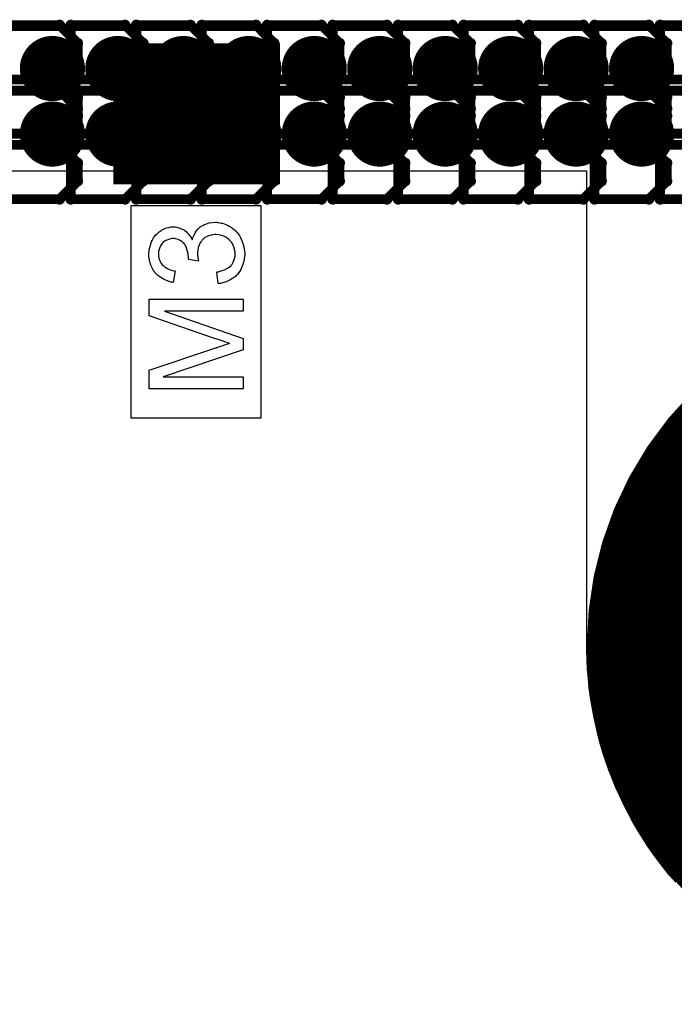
# Model space of a CAD drawing. Extents: x -2.2 to 8.3, y -2.9 to 5.2.
# Tile 36 of 205: x 0.587 to 0.788, y 1.265 to 1.567. Entities that reach past the tile are written whole.
import ezdxf

# ---------------------------------------------------------------- set-up
doc = ezdxf.new("R2010")
doc.units = 0
doc.layers.get('0').update_dxf_attribs({"linetype": 'CONTINUOUS'})
for name, color, linetype in [('acc-ni-360-20-in-a_copper_signal_bot', 5, 'CONTINUOUS'), ('acc-ni-360-20-in-a_copper_signal_top', 1, 'CONTINUOUS'), ('acc-ni-360-20-in-a_drawing_1', 1, 'CONTINUOUS'), ('acc-ni-360-20-in-a_drillmap_1', 1, 'CONTINUOUS'), ('acc-ni-360-20-in-a_legend_top', 2, 'CONTINUOUS'), ('acc-ni-360-20-in-a_pth_drill', 1, 'CONTINUOUS'), ('acc-ni-360-20-in-a_soldermask_bot', 1, 'CONTINUOUS'), ('acc-ni-360-20-in-a_soldermask_top', 1, 'CONTINUOUS')]:
    doc.layers.add(name, color=color, linetype=linetype)

# ---------------------------------------------------------------- blocks, each defined once
blk = doc.blocks.new('D12')
at = {"const_width": 0.03}
blk.add_lwpolyline([(-0.0215, 0), (0.0215, 0)], dxfattribs=at)
blk = doc.blocks.new('D16')
at = {"const_width": 0.01}
blk.add_lwpolyline([(-0.005, 0, 1), (0.005, 0, 1)], format="xyb", close=True, dxfattribs=at)
blk = doc.blocks.new('D20')
at = {"const_width": 0.11}
blk.add_lwpolyline([(-0.055, 0, 1), (0.055, 0, 1)], format="xyb", close=True, dxfattribs=at)
blk = doc.blocks.new('D22')
at = {"const_width": 0.04331}
blk.add_lwpolyline([(-0.02559, 0), (0.02559, 0)], dxfattribs=at)
blk = doc.blocks.new('D25')
at = {"const_width": 0.032}
blk.add_lwpolyline([(-0.0225, 0), (0.0225, 0)], dxfattribs=at)
blk = doc.blocks.new('D37')
at = {"const_width": 0.005}
blk.add_lwpolyline([(-0.0025, 0, 1), (0.0025, 0, 1)], format="xyb", close=True, dxfattribs=at)
blk = doc.blocks.new('D40')
at = {"const_width": 0.001667}
blk.add_lwpolyline([(-0.000833, 0, 1), (0.000833, 0, 1)], format="xyb", close=True, dxfattribs=at)
blk = doc.blocks.new('D42')
at = {"const_width": 0.0025}
blk.add_lwpolyline([(-0.00125, 0, 1), (0.00125, 0, 1)], format="xyb", close=True, dxfattribs=at)

msp = doc.modelspace()

# ---------------------------------------------------------------- linework, layer by layer
at = {"layer": 'acc-ni-360-20-in-a_copper_signal_top', "color": 1}
for points in [[(0.3455, 1.563976), (1.071512, 1.563976)], [(0.788791, 1.302466), (0.78692, 1.304656), (0.785108, 1.306894), (0.783355, 1.309179), (0.781662, 1.311508), (0.78003, 1.313882), (0.778462, 1.316297), (0.776957, 1.318753), (0.775517, 1.321247), (0.774143, 1.323778), (0.772836, 1.326344), (0.771596, 1.328943), (0.770424, 1.331574), (0.769322, 1.334235), (0.76829, 1.336924), (0.767329, 1.339639), (0.766439, 1.342378), (0.765621, 1.345139), (0.764875, 1.347921), (0.764203, 1.350721), (0.763604, 1.353538), (0.76308, 1.35637), (0.762629, 1.359214), (0.762253, 1.36207), (0.761952, 1.364934), (0.761726, 1.367805), (0.761575, 1.370681), (0.7615, 1.37356), (0.7615, 1.375), (0.7615, 1.375), (0.7615, 1.37644), (0.7615, 1.520669), (0.4815, 1.520669)]]:
    msp.add_lwpolyline(points, dxfattribs=at)
at = {"layer": 'acc-ni-360-20-in-a_drawing_1', "color": 1, "const_width": 0.003}
for points in [[(0.599624, 1.565493), (0.582962, 1.565493)], [(0.605177, 1.559939), (0.599624, 1.565493)], [(0.603062, 1.565493), (0.603062, 1.532171)], [(0.619723, 1.565493), (0.603062, 1.565493)], [(0.625277, 1.559939), (0.619723, 1.565493)], [(0.623162, 1.565493), (0.623162, 1.532171)], [(0.639823, 1.565493), (0.623162, 1.565493)], [(0.645377, 1.559939), (0.639823, 1.565493)], [(0.643262, 1.565493), (0.643262, 1.532171)], [(0.659923, 1.565493), (0.643262, 1.565493)], [(0.665477, 1.559939), (0.659923, 1.565493)], [(0.663362, 1.565493), (0.663362, 1.532171)], [(0.680023, 1.565493), (0.663362, 1.565493)], [(0.685577, 1.559939), (0.680023, 1.565493)], [(0.683462, 1.565493), (0.683462, 1.532171)], [(0.700123, 1.565493), (0.683462, 1.565493)], [(0.705677, 1.559939), (0.700123, 1.565493)], [(0.703562, 1.565493), (0.703562, 1.532171)], [(0.720223, 1.565493), (0.703562, 1.565493)], [(0.725777, 1.559939), (0.720223, 1.565493)], [(0.723662, 1.565493), (0.723662, 1.532171)], [(0.740323, 1.565493), (0.723662, 1.565493)], [(0.745877, 1.559939), (0.740323, 1.565493)], [(0.743762, 1.565493), (0.743762, 1.532171)], [(0.760423, 1.565493), (0.743762, 1.565493)], [(0.765977, 1.559939), (0.760423, 1.565493)], [(0.763861, 1.565493), (0.763861, 1.532171)], [(0.780523, 1.565493), (0.763861, 1.565493)], [(0.786077, 1.559939), (0.780523, 1.565493)], [(0.783961, 1.565493), (0.783961, 1.532171)], [(0.800623, 1.565493), (0.783961, 1.565493)], [(0.605177, 1.554386), (0.605177, 1.559939)], [(0.625277, 1.554386), (0.625277, 1.559939)], [(0.645377, 1.554386), (0.645377, 1.559939)], [(0.665477, 1.554386), (0.665477, 1.559939)], [(0.685577, 1.554386), (0.685577, 1.559939)], [(0.705677, 1.554386), (0.705677, 1.559939)], [(0.725777, 1.554386), (0.725777, 1.559939)], [(0.745877, 1.554386), (0.745877, 1.559939)], [(0.765977, 1.554386), (0.765977, 1.559939)], [(0.786077, 1.554386), (0.786077, 1.559939)], [(0.599624, 1.548832), (0.605177, 1.554386)], [(0.619723, 1.548832), (0.625277, 1.554386)], [(0.639823, 1.548832), (0.645377, 1.554386)], [(0.659923, 1.548832), (0.665477, 1.554386)], [(0.680023, 1.548832), (0.685577, 1.554386)], [(0.700123, 1.548832), (0.705677, 1.554386)], [(0.720223, 1.548832), (0.725777, 1.554386)], [(0.740323, 1.548832), (0.745877, 1.554386)], [(0.760423, 1.548832), (0.765977, 1.554386)], [(0.780523, 1.548832), (0.786077, 1.554386)], [(0.599624, 1.548832), (0.582962, 1.548832)], [(0.582962, 1.548832), (0.599624, 1.548832)], [(0.605177, 1.543278), (0.599624, 1.548832)], [(0.619723, 1.548832), (0.603062, 1.548832)], [(0.603062, 1.548832), (0.619723, 1.548832)], [(0.625277, 1.543278), (0.619723, 1.548832)], [(0.639823, 1.548832), (0.623162, 1.548832)], [(0.623162, 1.548832), (0.639823, 1.548832)], [(0.645377, 1.543278), (0.639823, 1.548832)], [(0.659923, 1.548832), (0.643262, 1.548832)], [(0.643262, 1.548832), (0.659923, 1.548832)], [(0.665477, 1.543278), (0.659923, 1.548832)], [(0.680023, 1.548832), (0.663362, 1.548832)], [(0.663362, 1.548832), (0.680023, 1.548832)], [(0.685577, 1.543278), (0.680023, 1.548832)], [(0.700123, 1.548832), (0.683462, 1.548832)], [(0.683462, 1.548832), (0.700123, 1.548832)], [(0.705677, 1.543278), (0.700123, 1.548832)], [(0.720223, 1.548832), (0.703562, 1.548832)], [(0.703562, 1.548832), (0.720223, 1.548832)], [(0.725777, 1.543278), (0.720223, 1.548832)], [(0.740323, 1.548832), (0.723662, 1.548832)], [(0.723662, 1.548832), (0.740323, 1.548832)], [(0.745877, 1.543278), (0.740323, 1.548832)], [(0.760423, 1.548832), (0.743762, 1.548832)], [(0.743762, 1.548832), (0.760423, 1.548832)], [(0.765977, 1.543278), (0.760423, 1.548832)], [(0.780523, 1.548832), (0.763861, 1.548832)], [(0.763861, 1.548832), (0.780523, 1.548832)], [(0.786077, 1.543278), (0.780523, 1.548832)], [(0.800623, 1.548832), (0.783961, 1.548832)], [(0.783961, 1.548832), (0.800623, 1.548832)], [(0.599624, 1.545393), (0.582962, 1.545393)], [(0.605177, 1.53984), (0.599624, 1.545393)], [(0.603062, 1.545393), (0.603062, 1.512071)], [(0.619723, 1.545393), (0.603062, 1.545393)], [(0.605177, 1.537725), (0.605177, 1.543278)], [(0.625277, 1.53984), (0.619723, 1.545393)], [(0.623162, 1.545393), (0.623162, 1.512071)], [(0.639823, 1.545393), (0.623162, 1.545393)], [(0.625277, 1.537725), (0.625277, 1.543278)], [(0.645377, 1.53984), (0.639823, 1.545393)], [(0.643262, 1.545393), (0.643262, 1.512071)], [(0.659923, 1.545393), (0.643262, 1.545393)], [(0.645377, 1.537725), (0.645377, 1.543278)], [(0.665477, 1.53984), (0.659923, 1.545393)], [(0.663362, 1.545393), (0.663362, 1.512071)], [(0.680023, 1.545393), (0.663362, 1.545393)], [(0.665477, 1.537725), (0.665477, 1.543278)], [(0.685577, 1.53984), (0.680023, 1.545393)], [(0.683462, 1.545393), (0.683462, 1.512071)], [(0.700123, 1.545393), (0.683462, 1.545393)], [(0.685577, 1.537725), (0.685577, 1.543278)], [(0.705677, 1.53984), (0.700123, 1.545393)], [(0.703562, 1.545393), (0.703562, 1.512071)], [(0.720223, 1.545393), (0.703562, 1.545393)], [(0.705677, 1.537725), (0.705677, 1.543278)], [(0.725777, 1.53984), (0.720223, 1.545393)], [(0.723662, 1.545393), (0.723662, 1.512071)], [(0.740323, 1.545393), (0.723662, 1.545393)], [(0.725777, 1.537725), (0.725777, 1.543278)], [(0.745877, 1.53984), (0.740323, 1.545393)], [(0.743762, 1.545393), (0.743762, 1.512071)], [(0.760423, 1.545393), (0.743762, 1.545393)], [(0.745877, 1.537725), (0.745877, 1.543278)], [(0.765977, 1.53984), (0.760423, 1.545393)], [(0.763861, 1.545393), (0.763861, 1.512071)], [(0.780523, 1.545393), (0.763861, 1.545393)], [(0.765977, 1.537725), (0.765977, 1.543278)], [(0.786077, 1.53984), (0.780523, 1.545393)], [(0.783961, 1.545393), (0.783961, 1.512071)], [(0.800623, 1.545393), (0.783961, 1.545393)], [(0.786077, 1.537725), (0.786077, 1.543278)], [(0.605177, 1.534286), (0.605177, 1.53984)], [(0.625277, 1.534286), (0.625277, 1.53984)], [(0.645377, 1.534286), (0.645377, 1.53984)], [(0.665477, 1.534286), (0.665477, 1.53984)], [(0.685577, 1.534286), (0.685577, 1.53984)], [(0.705677, 1.534286), (0.705677, 1.53984)], [(0.725777, 1.534286), (0.725777, 1.53984)], [(0.745877, 1.534286), (0.745877, 1.53984)], [(0.765977, 1.534286), (0.765977, 1.53984)], [(0.786077, 1.534286), (0.786077, 1.53984)], [(0.599624, 1.532171), (0.605177, 1.537725)], [(0.619723, 1.532171), (0.625277, 1.537725)], [(0.639823, 1.532171), (0.645377, 1.537725)], [(0.659923, 1.532171), (0.665477, 1.537725)], [(0.680023, 1.532171), (0.685577, 1.537725)], [(0.700123, 1.532171), (0.705677, 1.537725)], [(0.720223, 1.532171), (0.725777, 1.537725)], [(0.740323, 1.532171), (0.745877, 1.537725)], [(0.760423, 1.532171), (0.765977, 1.537725)], [(0.780523, 1.532171), (0.786077, 1.537725)], [(0.599624, 1.528732), (0.605177, 1.534286)], [(0.619723, 1.528732), (0.625277, 1.534286)], [(0.639823, 1.528732), (0.645377, 1.534286)], [(0.659923, 1.528732), (0.665477, 1.534286)], [(0.680023, 1.528732), (0.685577, 1.534286)], [(0.700123, 1.528732), (0.705677, 1.534286)], [(0.720223, 1.528732), (0.725777, 1.534286)], [(0.740323, 1.528732), (0.745877, 1.534286)], [(0.760423, 1.528732), (0.765977, 1.534286)], [(0.780523, 1.528732), (0.786077, 1.534286)], [(0.582962, 1.532171), (0.599624, 1.532171)], [(0.603062, 1.532171), (0.619723, 1.532171)], [(0.623162, 1.532171), (0.639823, 1.532171)], [(0.643262, 1.532171), (0.659923, 1.532171)], [(0.663362, 1.532171), (0.680023, 1.532171)], [(0.683462, 1.532171), (0.700123, 1.532171)], [(0.703562, 1.532171), (0.720223, 1.532171)], [(0.723662, 1.532171), (0.740323, 1.532171)], [(0.743762, 1.532171), (0.760423, 1.532171)], [(0.763861, 1.532171), (0.780523, 1.532171)], [(0.783961, 1.532171), (0.800623, 1.532171)], [(0.599624, 1.528732), (0.582962, 1.528732)], [(0.582962, 1.528732), (0.599624, 1.528732)], [(0.605177, 1.523178), (0.599624, 1.528732)], [(0.619723, 1.528732), (0.603062, 1.528732)], [(0.603062, 1.528732), (0.619723, 1.528732)], [(0.625277, 1.523178), (0.619723, 1.528732)], [(0.639823, 1.528732), (0.623162, 1.528732)], [(0.623162, 1.528732), (0.639823, 1.528732)], [(0.645377, 1.523178), (0.639823, 1.528732)], [(0.659923, 1.528732), (0.643262, 1.528732)], [(0.643262, 1.528732), (0.659923, 1.528732)], [(0.665477, 1.523178), (0.659923, 1.528732)], [(0.680023, 1.528732), (0.663362, 1.528732)], [(0.663362, 1.528732), (0.680023, 1.528732)], [(0.685577, 1.523178), (0.680023, 1.528732)], [(0.700123, 1.528732), (0.683462, 1.528732)], [(0.683462, 1.528732), (0.700123, 1.528732)], [(0.705677, 1.523178), (0.700123, 1.528732)], [(0.720223, 1.528732), (0.703562, 1.528732)], [(0.703562, 1.528732), (0.720223, 1.528732)], [(0.725777, 1.523178), (0.720223, 1.528732)], [(0.740323, 1.528732), (0.723662, 1.528732)], [(0.723662, 1.528732), (0.740323, 1.528732)], [(0.745877, 1.523178), (0.740323, 1.528732)], [(0.760423, 1.528732), (0.743762, 1.528732)], [(0.743762, 1.528732), (0.760423, 1.528732)], [(0.765977, 1.523178), (0.760423, 1.528732)], [(0.780523, 1.528732), (0.763861, 1.528732)], [(0.763861, 1.528732), (0.780523, 1.528732)], [(0.786077, 1.523178), (0.780523, 1.528732)], [(0.800623, 1.528732), (0.783961, 1.528732)], [(0.783961, 1.528732), (0.800623, 1.528732)], [(0.605177, 1.517625), (0.605177, 1.523178)], [(0.625277, 1.517625), (0.625277, 1.523178)], [(0.645377, 1.517625), (0.645377, 1.523178)], [(0.665477, 1.517625), (0.665477, 1.523178)], [(0.685577, 1.517625), (0.685577, 1.523178)], [(0.705677, 1.517625), (0.705677, 1.523178)], [(0.725777, 1.517625), (0.725777, 1.523178)], [(0.745877, 1.517625), (0.745877, 1.523178)], [(0.765977, 1.517625), (0.765977, 1.523178)], [(0.786077, 1.517625), (0.786077, 1.523178)], [(0.599624, 1.512071), (0.605177, 1.517625)], [(0.619723, 1.512071), (0.625277, 1.517625)], [(0.639823, 1.512071), (0.645377, 1.517625)], [(0.659923, 1.512071), (0.665477, 1.517625)], [(0.680023, 1.512071), (0.685577, 1.517625)], [(0.700123, 1.512071), (0.705677, 1.517625)], [(0.720223, 1.512071), (0.725777, 1.517625)], [(0.740323, 1.512071), (0.745877, 1.517625)], [(0.760423, 1.512071), (0.765977, 1.517625)], [(0.780523, 1.512071), (0.786077, 1.517625)], [(0.582962, 1.512071), (0.599624, 1.512071)], [(0.603062, 1.512071), (0.619723, 1.512071)], [(0.623162, 1.512071), (0.639823, 1.512071)], [(0.643262, 1.512071), (0.659923, 1.512071)], [(0.663362, 1.512071), (0.680023, 1.512071)], [(0.683462, 1.512071), (0.700123, 1.512071)], [(0.703562, 1.512071), (0.720223, 1.512071)], [(0.723662, 1.512071), (0.740323, 1.512071)], [(0.743762, 1.512071), (0.760423, 1.512071)], [(0.763861, 1.512071), (0.780523, 1.512071)], [(0.783961, 1.512071), (0.800623, 1.512071)]]:
    msp.add_lwpolyline(points, dxfattribs=at)
at = {"layer": 'acc-ni-360-20-in-a_drillmap_1', "color": 1, "const_width": 0.005}
for points in [[(0.597403, 1.547165), (0.597403, 1.557165)], [(0.617503, 1.547165), (0.617503, 1.557165)], [(0.637603, 1.547165), (0.637603, 1.557165)], [(0.657703, 1.547165), (0.657703, 1.557165)], [(0.677803, 1.547165), (0.677803, 1.557165)], [(0.697903, 1.547165), (0.697903, 1.557165)], [(0.718003, 1.547165), (0.718003, 1.557165)], [(0.738102, 1.547165), (0.738102, 1.557165)], [(0.758202, 1.547165), (0.758202, 1.557165)], [(0.778302, 1.547165), (0.778302, 1.557165)], [(0.592403, 1.552165), (0.602403, 1.552165)], [(0.612503, 1.552165), (0.622503, 1.552165)], [(0.632603, 1.552165), (0.642603, 1.552165)], [(0.652703, 1.552165), (0.662703, 1.552165)], [(0.672803, 1.552165), (0.682803, 1.552165)], [(0.692903, 1.552165), (0.702903, 1.552165)], [(0.713003, 1.552165), (0.723003, 1.552165)], [(0.733102, 1.552165), (0.743102, 1.552165)], [(0.753202, 1.552165), (0.763202, 1.552165)], [(0.773302, 1.552165), (0.783302, 1.552165)], [(0.597403, 1.527065), (0.597403, 1.537065)], [(0.617503, 1.527065), (0.617503, 1.537065)], [(0.637603, 1.527065), (0.637603, 1.537065)], [(0.657703, 1.527065), (0.657703, 1.537065)], [(0.677803, 1.527065), (0.677803, 1.537065)], [(0.697903, 1.527065), (0.697903, 1.537065)], [(0.718003, 1.527065), (0.718003, 1.537065)], [(0.738102, 1.527065), (0.738102, 1.537065)], [(0.758202, 1.527065), (0.758202, 1.537065)], [(0.778302, 1.527065), (0.778302, 1.537065)], [(0.592403, 1.532065), (0.602403, 1.532065)], [(0.612503, 1.532065), (0.622503, 1.532065)], [(0.632603, 1.532065), (0.642603, 1.532065)], [(0.652703, 1.532065), (0.662703, 1.532065)], [(0.672803, 1.532065), (0.682803, 1.532065)], [(0.692903, 1.532065), (0.702903, 1.532065)], [(0.713003, 1.532065), (0.723003, 1.532065)], [(0.733102, 1.532065), (0.743102, 1.532065)], [(0.753202, 1.532065), (0.763202, 1.532065)], [(0.773302, 1.532065), (0.783302, 1.532065)]]:
    msp.add_lwpolyline(points, dxfattribs=at)
at = {"layer": 'acc-ni-360-20-in-a_legend_top', "color": 2}
for points in [[(0.648076, 1.504958), (0.648409, 1.504917), (0.648783, 1.504833), (0.649199, 1.50475), (0.649657, 1.504667), (0.650655, 1.504334), (0.651196, 1.504085), (0.651695, 1.503835), (0.652236, 1.503502), (0.652777, 1.503128), (0.653318, 1.502712), (0.653817, 1.502213), (0.653859, 1.502171), (0.653942, 1.502088), (0.654067, 1.501921), (0.654233, 1.501714), (0.654441, 1.501464), (0.654649, 1.501131), (0.654899, 1.500757), (0.655107, 1.500299), (0.655356, 1.499841), (0.655606, 1.499301), (0.655814, 1.49876), (0.656022, 1.498136), (0.656188, 1.49747), (0.656313, 1.496763), (0.656396, 1.496056), (0.656438, 1.495265), (0.656438, 1.494891), (0.656396, 1.494641), (0.656355, 1.494309), (0.656313, 1.493934), (0.65623, 1.493518), (0.656147, 1.493061), (0.655897, 1.492062), (0.655481, 1.491022), (0.655231, 1.490482), (0.65494, 1.489982), (0.654566, 1.489483), (0.654191, 1.488984), (0.65415, 1.488942), (0.654067, 1.488859), (0.653942, 1.488734), (0.653775, 1.48861), (0.653567, 1.488401), (0.653276, 1.488194), (0.652985, 1.487944), (0.652611, 1.487694), (0.652195, 1.487445), (0.651779, 1.487195), (0.65078, 1.486737), (0.649615, 1.486363), (0.648991, 1.486238), (0.648326, 1.486155), (0.647868, 1.489691), (0.64791, 1.489691), (0.647993, 1.489733), (0.648159, 1.489774), (0.648367, 1.489816), (0.648617, 1.489858), (0.648908, 1.489941), (0.649532, 1.490149), (0.650281, 1.49044), (0.650988, 1.490814), (0.651654, 1.49123), (0.652236, 1.491729), (0.652278, 1.491813), (0.652444, 1.491979), (0.652652, 1.492312), (0.65286, 1.492728), (0.65311, 1.493227), (0.653318, 1.493851), (0.653484, 1.494558), (0.653526, 1.495307), (0.653526, 1.495557), (0.653484, 1.495723), (0.653443, 1.496181), (0.653318, 1.496763), (0.65311, 1.497429), (0.652819, 1.498136), (0.652403, 1.498843), (0.65182, 1.499509), (0.651737, 1.499592), (0.651487, 1.4998), (0.651113, 1.50005), (0.650614, 1.500382), (0.64999, 1.500715), (0.649283, 1.500965), (0.648451, 1.501173), (0.647535, 1.501256), (0.647494, 1.501256), (0.647411, 1.501256), (0.647286, 1.501256), (0.647119, 1.501214), (0.646662, 1.501173), (0.646121, 1.501048), (0.645455, 1.500881), (0.64479, 1.50059), (0.644124, 1.500174), (0.6435, 1.499633), (0.643417, 1.49955), (0.643251, 1.499342), (0.643001, 1.499009), (0.64271, 1.498552), (0.642419, 1.497969), (0.642169, 1.497262), (0.642003, 1.496472), (0.641919, 1.495598), (0.641919, 1.495224), (0.641961, 1.494933), (0.642003, 1.494558), (0.642086, 1.494142), (0.642169, 1.493643), (0.642294, 1.493102), (0.639174, 1.493518), (0.639174, 1.493726), (0.639215, 1.493893), (0.639215, 1.494434), (0.639132, 1.494891), (0.639049, 1.495432), (0.638924, 1.496056), (0.638716, 1.496763), (0.638425, 1.497429), (0.638051, 1.498136), (0.638051, 1.498178), (0.638009, 1.498219), (0.637843, 1.498427), (0.637551, 1.498718), (0.637177, 1.499051), (0.636636, 1.499384), (0.636012, 1.499675), (0.635305, 1.499883), (0.634889, 1.499966), (0.634431, 1.499966), (0.63439, 1.499966), (0.634348, 1.499966), (0.634099, 1.499966), (0.633766, 1.499883), (0.633308, 1.4998), (0.632809, 1.499633), (0.632268, 1.499426), (0.631727, 1.499093), (0.631228, 1.498635), (0.631187, 1.498593), (0.63102, 1.498386), (0.630812, 1.498094), (0.630563, 1.49772), (0.630355, 1.497221), (0.630147, 1.496638), (0.62998, 1.495973), (0.629939, 1.495224), (0.629939, 1.494891), (0.630022, 1.494517), (0.630105, 1.494017), (0.630271, 1.493477), (0.630479, 1.492936), (0.630812, 1.492353), (0.631228, 1.491813), (0.63127, 1.491771), (0.631478, 1.491605), (0.631769, 1.491355), (0.632185, 1.491064), (0.632726, 1.490773), (0.633391, 1.490482), (0.634182, 1.490232), (0.635097, 1.490065), (0.634473, 1.48653), (0.634431, 1.48653), (0.634307, 1.486571), (0.63414, 1.486613), (0.633891, 1.486654), (0.633599, 1.486737), (0.633267, 1.486862), (0.632476, 1.487112), (0.631561, 1.487528), (0.630646, 1.488027), (0.629772, 1.488651), (0.628982, 1.489441), (0.62894, 1.489483), (0.628899, 1.489566), (0.628815, 1.489691), (0.628691, 1.489858), (0.628524, 1.490065), (0.628358, 1.490357), (0.628191, 1.490648), (0.627983, 1.491022), (0.627651, 1.491854), (0.627318, 1.492811), (0.62711, 1.493934), (0.627027, 1.494517), (0.627027, 1.495557), (0.627068, 1.496014), (0.627151, 1.496555), (0.627276, 1.497221), (0.627484, 1.497969), (0.627734, 1.498718), (0.628067, 1.499467), (0.628067, 1.499509), (0.628108, 1.49955), (0.628233, 1.4998), (0.628483, 1.500174), (0.628774, 1.50059), (0.62919, 1.50109), (0.629647, 1.501589), (0.630188, 1.502088), (0.630812, 1.502504), (0.630895, 1.502545), (0.631103, 1.50267), (0.631478, 1.502837), (0.631935, 1.503045), (0.632476, 1.503253), (0.6331, 1.503419), (0.633807, 1.503544), (0.634515, 1.503585), (0.634598, 1.503585), (0.634847, 1.503585), (0.63518, 1.503544), (0.635638, 1.503461), (0.636179, 1.503336), (0.636761, 1.503128), (0.637343, 1.502878), (0.637926, 1.502545), (0.638009, 1.502504), (0.638175, 1.502379), (0.638467, 1.50213), (0.638799, 1.501797), (0.639174, 1.501381), (0.63959, 1.500881), (0.639964, 1.500299), (0.640339, 1.499592), (0.640339, 1.499633), (0.64038, 1.499717), (0.640422, 1.499841), (0.640463, 1.500008), (0.64063, 1.500466), (0.640879, 1.501048), (0.641212, 1.501714), (0.641628, 1.502379), (0.642169, 1.503003), (0.642793, 1.503585), (0.642876, 1.503627), (0.643126, 1.503793), (0.643542, 1.504043), (0.644083, 1.504293), (0.644748, 1.504542), (0.645539, 1.504792), (0.646454, 1.504958), (0.647452, 1.505), (0.647494, 1.505), (0.647619, 1.505), (0.647827, 1.505), (0.648076, 1.504958)], [(0.655939, 1.47771), (0.631852, 1.47771), (0.655939, 1.469307), (0.655939, 1.465896), (0.631436, 1.457576), (0.655939, 1.457576), (0.655939, 1.453915), (0.627151, 1.453915), (0.627151, 1.459614), (0.647577, 1.466437), (0.647619, 1.466437), (0.647702, 1.466478), (0.647827, 1.46652), (0.648035, 1.466603), (0.648534, 1.46677), (0.649158, 1.466977), (0.649865, 1.467186), (0.650572, 1.467435), (0.651238, 1.467643), (0.65182, 1.46781), (0.651737, 1.467851), (0.651529, 1.467893), (0.651155, 1.468017), (0.650655, 1.468184), (0.64999, 1.468392), (0.649199, 1.468683), (0.648284, 1.468974), (0.647203, 1.469349), (0.627151, 1.476254), (0.627151, 1.481371), (0.655939, 1.481371), (0.655939, 1.47771)]]:
    msp.add_lwpolyline(points, dxfattribs=at)
at = {"layer": 'acc-ni-360-20-in-a_soldermask_top', "color": 1}
msp.add_lwpolyline([(0.6615, 1.51), (0.6215, 1.51), (0.6215, 1.445), (0.6615, 1.445), (0.6615, 1.51)], dxfattribs=at)

# ---------------------------------------------------------------- block references
at = {"layer": 'acc-ni-360-20-in-a_copper_signal_bot'}
for p in [(0.597403, 1.552165), (0.617503, 1.552165), (0.637603, 1.552165), (0.657703, 1.552165), (0.677803, 1.552165), (0.697903, 1.552165), (0.718003, 1.552165), (0.738102, 1.552165), (0.758202, 1.552165), (0.778302, 1.552165), (0.597403, 1.532065), (0.617503, 1.532065), (0.637603, 1.532065), (0.657703, 1.532065), (0.677803, 1.532065), (0.697903, 1.532065), (0.718003, 1.532065), (0.738102, 1.532065), (0.758202, 1.532065), (0.778302, 1.532065)]:
    msp.add_blockref('D16', p, dxfattribs=at)
at = {"layer": 'acc-ni-360-20-in-a_copper_signal_top'}
for name, p in [('D16', (0.597403, 1.552165)), ('D16', (0.617503, 1.552165)), ('D16', (0.637603, 1.552165)), ('D16', (0.657703, 1.552165)), ('D16', (0.677803, 1.552165)), ('D16', (0.697903, 1.552165)), ('D16', (0.718003, 1.552165)), ('D16', (0.738102, 1.552165)), ('D16', (0.758202, 1.552165)), ('D16', (0.778302, 1.552165)), ('D12', (0.641732, 1.536693)), ('D16', (0.597403, 1.532065)), ('D16', (0.617503, 1.532065)), ('D16', (0.637603, 1.532065)), ('D16', (0.657703, 1.532065)), ('D16', (0.677803, 1.532065)), ('D16', (0.697903, 1.532065)), ('D16', (0.718003, 1.532065)), ('D16', (0.738102, 1.532065)), ('D16', (0.758202, 1.532065)), ('D16', (0.778302, 1.532065))]:
    msp.add_blockref(name, p, dxfattribs=at)
at = {"layer": 'acc-ni-360-20-in-a_drawing_1'}
for p in [(0.599624, 1.565493), (0.603062, 1.565493), (0.603062, 1.565493), (0.619723, 1.565493), (0.623162, 1.565493), (0.623162, 1.565493), (0.639823, 1.565493), (0.643262, 1.565493), (0.643262, 1.565493), (0.659923, 1.565493), (0.663362, 1.565493), (0.663362, 1.565493), (0.680023, 1.565493), (0.683462, 1.565493), (0.683462, 1.565493), (0.700123, 1.565493), (0.703562, 1.565493), (0.703562, 1.565493), (0.720223, 1.565493), (0.723662, 1.565493), (0.723662, 1.565493), (0.740323, 1.565493), (0.743762, 1.565493), (0.743762, 1.565493), (0.760423, 1.565493), (0.763861, 1.565493), (0.763861, 1.565493), (0.780523, 1.565493), (0.783961, 1.565493), (0.783961, 1.565493), (0.605177, 1.559939), (0.625277, 1.559939), (0.645377, 1.559939), (0.665477, 1.559939), (0.685577, 1.559939), (0.705677, 1.559939), (0.725777, 1.559939), (0.745877, 1.559939), (0.765977, 1.559939), (0.786077, 1.559939), (0.605177, 1.554386), (0.625277, 1.554386), (0.645377, 1.554386), (0.665477, 1.554386), (0.685577, 1.554386), (0.705677, 1.554386), (0.725777, 1.554386), (0.745877, 1.554386), (0.765977, 1.554386), (0.786077, 1.554386), (0.599624, 1.548832), (0.599624, 1.548832), (0.603062, 1.548832), (0.619723, 1.548832), (0.619723, 1.548832), (0.623162, 1.548832), (0.639823, 1.548832), (0.639823, 1.548832), (0.643262, 1.548832), (0.659923, 1.548832), (0.659923, 1.548832), (0.663362, 1.548832), (0.680023, 1.548832), (0.680023, 1.548832), (0.683462, 1.548832), (0.700123, 1.548832), (0.700123, 1.548832), (0.703562, 1.548832), (0.720223, 1.548832), (0.720223, 1.548832), (0.723662, 1.548832), (0.740323, 1.548832), (0.740323, 1.548832), (0.743762, 1.548832), (0.760423, 1.548832), (0.760423, 1.548832), (0.763861, 1.548832), (0.780523, 1.548832), (0.780523, 1.548832), (0.783961, 1.548832), (0.599624, 1.545393), (0.603062, 1.545393), (0.603062, 1.545393), (0.619723, 1.545393), (0.623162, 1.545393), (0.623162, 1.545393), (0.639823, 1.545393), (0.643262, 1.545393), (0.643262, 1.545393), (0.659923, 1.545393), (0.663362, 1.545393), (0.663362, 1.545393), (0.680023, 1.545393), (0.683462, 1.545393), (0.683462, 1.545393), (0.700123, 1.545393), (0.703562, 1.545393), (0.703562, 1.545393), (0.720223, 1.545393), (0.723662, 1.545393), (0.723662, 1.545393), (0.740323, 1.545393), (0.743762, 1.545393), (0.743762, 1.545393), (0.760423, 1.545393), (0.763861, 1.545393), (0.763861, 1.545393), (0.780523, 1.545393), (0.783961, 1.545393), (0.783961, 1.545393), (0.605177, 1.543278), (0.625277, 1.543278), (0.645377, 1.543278), (0.665477, 1.543278), (0.685577, 1.543278), (0.705677, 1.543278), (0.725777, 1.543278), (0.745877, 1.543278), (0.765977, 1.543278), (0.786077, 1.543278), (0.605177, 1.53984), (0.625277, 1.53984), (0.645377, 1.53984), (0.665477, 1.53984), (0.685577, 1.53984), (0.705677, 1.53984), (0.725777, 1.53984), (0.745877, 1.53984), (0.765977, 1.53984), (0.786077, 1.53984), (0.605177, 1.537725), (0.625277, 1.537725), (0.645377, 1.537725), (0.665477, 1.537725), (0.685577, 1.537725), (0.705677, 1.537725), (0.725777, 1.537725), (0.745877, 1.537725), (0.765977, 1.537725), (0.786077, 1.537725), (0.605177, 1.534286), (0.625277, 1.534286), (0.645377, 1.534286), (0.665477, 1.534286), (0.685577, 1.534286), (0.705677, 1.534286), (0.725777, 1.534286), (0.745877, 1.534286), (0.765977, 1.534286), (0.786077, 1.534286), (0.599624, 1.532171), (0.603062, 1.532171), (0.619723, 1.532171), (0.623162, 1.532171), (0.639823, 1.532171), (0.643262, 1.532171), (0.659923, 1.532171), (0.663362, 1.532171), (0.680023, 1.532171), (0.683462, 1.532171), (0.700123, 1.532171), (0.703562, 1.532171), (0.720223, 1.532171), (0.723662, 1.532171), (0.740323, 1.532171), (0.743762, 1.532171), (0.760423, 1.532171), (0.763861, 1.532171), (0.780523, 1.532171), (0.783961, 1.532171), (0.599624, 1.528732), (0.599624, 1.528732), (0.603062, 1.528732), (0.619723, 1.528732), (0.619723, 1.528732), (0.623162, 1.528732), (0.639823, 1.528732), (0.639823, 1.528732), (0.643262, 1.528732), (0.659923, 1.528732), (0.659923, 1.528732), (0.663362, 1.528732), (0.680023, 1.528732), (0.680023, 1.528732), (0.683462, 1.528732), (0.700123, 1.528732), (0.700123, 1.528732), (0.703562, 1.528732), (0.720223, 1.528732), (0.720223, 1.528732), (0.723662, 1.528732), (0.740323, 1.528732), (0.740323, 1.528732), (0.743762, 1.528732), (0.760423, 1.528732), (0.760423, 1.528732), (0.763861, 1.528732), (0.780523, 1.528732), (0.780523, 1.528732), (0.783961, 1.528732), (0.605177, 1.523178), (0.625277, 1.523178), (0.645377, 1.523178), (0.665477, 1.523178), (0.685577, 1.523178), (0.705677, 1.523178), (0.725777, 1.523178), (0.745877, 1.523178), (0.765977, 1.523178), (0.786077, 1.523178), (0.605177, 1.517625), (0.625277, 1.517625), (0.645377, 1.517625), (0.665477, 1.517625), (0.685577, 1.517625), (0.705677, 1.517625), (0.725777, 1.517625), (0.745877, 1.517625), (0.765977, 1.517625), (0.786077, 1.517625), (0.599624, 1.512071), (0.603062, 1.512071), (0.619723, 1.512071), (0.623162, 1.512071), (0.639823, 1.512071), (0.643262, 1.512071), (0.659923, 1.512071), (0.663362, 1.512071), (0.680023, 1.512071), (0.683462, 1.512071), (0.700123, 1.512071), (0.703562, 1.512071), (0.720223, 1.512071), (0.723662, 1.512071), (0.740323, 1.512071), (0.743762, 1.512071), (0.760423, 1.512071), (0.763861, 1.512071), (0.780523, 1.512071), (0.783961, 1.512071)]:
    msp.add_blockref('D40', p, dxfattribs=at)
at = {"layer": 'acc-ni-360-20-in-a_drillmap_1'}
for p in [(0.597403, 1.557165), (0.617503, 1.557165), (0.637603, 1.557165), (0.657703, 1.557165), (0.677803, 1.557165), (0.697903, 1.557165), (0.718003, 1.557165), (0.738102, 1.557165), (0.758202, 1.557165), (0.778302, 1.557165), (0.592403, 1.552165), (0.602403, 1.552165), (0.612503, 1.552165), (0.622503, 1.552165), (0.632603, 1.552165), (0.642603, 1.552165), (0.652703, 1.552165), (0.662703, 1.552165), (0.672803, 1.552165), (0.682803, 1.552165), (0.692903, 1.552165), (0.702903, 1.552165), (0.713003, 1.552165), (0.723003, 1.552165), (0.733102, 1.552165), (0.743102, 1.552165), (0.753202, 1.552165), (0.763202, 1.552165), (0.773302, 1.552165), (0.783302, 1.552165), (0.597403, 1.547165), (0.617503, 1.547165), (0.637603, 1.547165), (0.657703, 1.547165), (0.677803, 1.547165), (0.697903, 1.547165), (0.718003, 1.547165), (0.738102, 1.547165), (0.758202, 1.547165), (0.778302, 1.547165), (0.597403, 1.537065), (0.617503, 1.537065), (0.637603, 1.537065), (0.657703, 1.537065), (0.677803, 1.537065), (0.697903, 1.537065), (0.718003, 1.537065), (0.738102, 1.537065), (0.758202, 1.537065), (0.778302, 1.537065), (0.592403, 1.532065), (0.602403, 1.532065), (0.612503, 1.532065), (0.622503, 1.532065), (0.632603, 1.532065), (0.642603, 1.532065), (0.652703, 1.532065), (0.662703, 1.532065), (0.672803, 1.532065), (0.682803, 1.532065), (0.692903, 1.532065), (0.702903, 1.532065), (0.713003, 1.532065), (0.723003, 1.532065), (0.733102, 1.532065), (0.743102, 1.532065), (0.753202, 1.532065), (0.763202, 1.532065), (0.773302, 1.532065), (0.783302, 1.532065), (0.597403, 1.527065), (0.617503, 1.527065), (0.637603, 1.527065), (0.657703, 1.527065), (0.677803, 1.527065), (0.697903, 1.527065), (0.718003, 1.527065), (0.738102, 1.527065), (0.758202, 1.527065), (0.778302, 1.527065)]:
    msp.add_blockref('D42', p, dxfattribs=at)
at = {"layer": 'acc-ni-360-20-in-a_pth_drill'}
for p in [(0.597403, 1.552165), (0.617503, 1.552165), (0.637603, 1.552165), (0.657703, 1.552165), (0.677803, 1.552165), (0.697903, 1.552165), (0.718003, 1.552165), (0.738102, 1.552165), (0.758202, 1.552165), (0.778302, 1.552165), (0.597403, 1.532065), (0.617503, 1.532065), (0.637603, 1.532065), (0.657703, 1.532065), (0.677803, 1.532065), (0.697903, 1.532065), (0.718003, 1.532065), (0.738102, 1.532065), (0.758202, 1.532065), (0.778302, 1.532065)]:
    msp.add_blockref('D37', p, dxfattribs=at)
at = {"layer": 'acc-ni-360-20-in-a_soldermask_bot'}
msp.add_blockref('D20', (0.8715, 1.375), dxfattribs=at)
at = {"layer": 'acc-ni-360-20-in-a_soldermask_top'}
for name, p in [('D22', (0.641732, 1.538291)), ('D25', (0.641732, 1.536693)), ('D20', (0.8715, 1.375))]:
    msp.add_blockref(name, p, dxfattribs=at)

doc.saveas('drawing.dxf')
